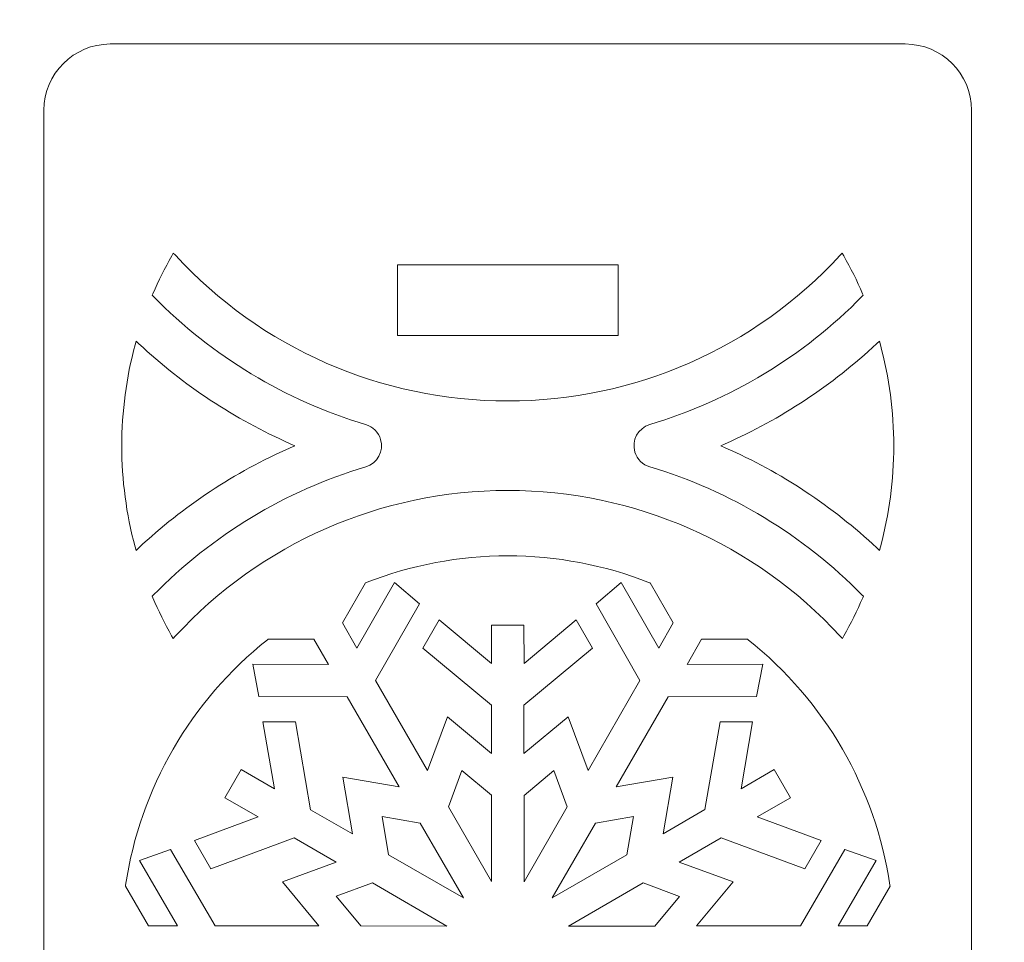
# Model space of a CAD drawing. Header units: millimetres. Extents: x -762 to 758, y -361 to 1446.
# Tile 47 of 150: x 16 to 58, y 468 to 507. Entities that reach past the tile are written whole.
import ezdxf

# ---------------------------------------------------------------- set-up
doc = ezdxf.new("R2010")
doc.units = ezdxf.units.MM
doc.header["$MEASUREMENT"] = 0
doc.layers.add('Layer 1', color=7, linetype='Continuous')

msp = doc.modelspace()

# ---------------------------------------------------------------- linework, layer by layer
at = {"layer": 'Layer 1', "color": 250, "lineweight": 9}
for points, knots in [([(-761.5629, 1446.3852), (-761.5629, 1446.3852), (758.4371, 1446.3852), (758.4371, 1446.3852), (758.4371, 1446.3852), (758.4371, 1446.3852), (758.4371, 36.3852), (758.4371, 36.3852), (758.4371, 36.3852), (758.4371, 36.3852), (-761.5629, 36.3852), (-761.5629, 36.3852), (-761.5629, 36.3852), (-761.5629, 36.3852), (-761.5629, 1446.3852), (-761.5629, 1446.3852)], [0, 0, 0, 0, 0.2, 0.2, 0.2, 0.2, 0.4, 0.4, 0.4, 0.4, 0.6, 0.6, 0.6, 0.6, 1, 1, 1, 1]), ([(56.5758, 503.3226), (56.5758, 504.8717), (55.3124, 506.1351), (53.7633, 506.1351), (53.7633, 506.1351), (53.7633, 506.1351), (19.9998, 506.1351), (19.9998, 506.1351), (19.9998, 506.1351), (18.4508, 506.1351), (17.1873, 504.8717), (17.1873, 503.3226), (17.1873, 503.3226), (17.1873, 503.3226), (17.1873, 390.4476), (17.1873, 390.4476), (17.1873, 390.4476), (17.1873, 388.8985), (18.4508, 387.635), (19.9998, 387.635), (19.9998, 387.635), (19.9998, 387.635), (53.7633, 387.635), (53.7633, 387.635), (53.7633, 387.635), (55.3124, 387.635), (56.5758, 388.8985), (56.5758, 390.4476), (56.5758, 390.4476), (56.5758, 390.4476), (56.5758, 503.3226), (56.5758, 503.3226)], [0, 0, 0, 0, 0.1111111, 0.1111111, 0.1111111, 0.1111111, 0.2222222, 0.2222222, 0.2222222, 0.2222222, 0.3333333, 0.3333333, 0.3333333, 0.3333333, 0.4444444, 0.4444444, 0.4444444, 0.4444444, 0.5555556, 0.5555556, 0.5555556, 0.5555556, 0.6666667, 0.6666667, 0.6666667, 0.6666667, 0.7777778, 0.7777778, 0.7777778, 0.7777778, 1, 1, 1, 1]), ([(22.7657, 497.1649), (26.4129, 493.212), (31.5025, 490.9808), (36.8816, 490.9808), (36.8816, 490.9808), (42.2607, 490.9808), (47.3503, 493.212), (50.9974, 497.1649), (50.9974, 497.1649), (50.9974, 497.1649), (51.0845, 497.2593), (51.0845, 497.2593), (51.0845, 497.2593), (51.0845, 497.2593), (51.1479, 497.1476), (51.1479, 497.1476), (51.1479, 497.1476), (51.4456, 496.6229), (51.7142, 496.0816), (51.9518, 495.5272), (51.9518, 495.5272), (51.9518, 495.5272), (51.9766, 495.4695), (51.9766, 495.4695), (51.9766, 495.4695), (51.9766, 495.4695), (51.9326, 495.4246), (51.9326, 495.4246), (51.9326, 495.4246), (49.435, 492.8784), (46.3281, 490.9974), (42.9092, 489.9788), (42.9092, 489.9788), (42.4152, 489.8316), (42.1321, 489.3081), (42.2793, 488.8142), (42.2793, 488.8142), (42.3709, 488.507), (42.6122, 488.2727), (42.9183, 488.1816), (42.9183, 488.1816), (46.3376, 487.164), (49.4411, 485.2804), (51.9375, 482.7337), (51.9375, 482.7337), (51.9375, 482.7337), (51.9814, 482.6889), (51.9814, 482.6889), (51.9814, 482.6889), (51.9814, 482.6889), (51.9567, 482.6312), (51.9567, 482.6312), (51.9567, 482.6312), (51.7193, 482.0763), (51.4511, 481.5346), (51.1537, 481.0095), (51.1537, 481.0095), (51.1537, 481.0095), (51.0903, 480.8976), (51.0903, 480.8976), (51.0903, 480.8976), (51.0903, 480.8976), (51.0032, 480.9921), (51.0032, 480.9921), (51.0032, 480.9921), (47.3557, 484.9489), (42.2638, 487.1824), (36.8816, 487.1824), (36.8816, 487.1824), (31.4994, 487.1824), (26.4075, 484.9489), (22.7599, 480.9921), (22.7599, 480.9921), (22.7599, 480.9921), (22.6728, 480.8976), (22.6728, 480.8976), (22.6728, 480.8976), (22.6728, 480.8976), (22.6094, 481.0095), (22.6094, 481.0095), (22.6094, 481.0095), (22.3121, 481.5346), (22.0439, 482.0763), (21.8065, 482.6312), (21.8065, 482.6312), (21.8065, 482.6312), (21.7817, 482.6889), (21.7817, 482.6889), (21.7817, 482.6889), (21.7817, 482.6889), (21.8257, 482.7337), (21.8257, 482.7337), (21.8257, 482.7337), (24.324, 485.2825), (27.4328, 487.1652), (30.854, 488.1844), (30.854, 488.1844), (31.348, 488.3316), (31.631, 488.8551), (31.4838, 489.349), (31.4838, 489.349), (31.3922, 489.6562), (31.151, 489.8905), (30.8448, 489.9816), (30.8448, 489.9816), (27.4279, 490.9985), (24.3261, 492.8805), (21.8306, 495.4246), (21.8306, 495.4246), (21.8306, 495.4246), (21.7866, 495.4695), (21.7866, 495.4695), (21.7866, 495.4695), (21.7866, 495.4695), (21.8114, 495.5272), (21.8114, 495.5272), (21.8114, 495.5272), (22.0491, 496.0816), (22.3176, 496.6229), (22.6153, 497.1476), (22.6153, 497.1476), (22.6153, 497.1476), (22.6786, 497.2593), (22.6786, 497.2593), (22.6786, 497.2593), (22.6786, 497.2593), (22.7657, 497.1649), (22.7657, 497.1649)], [0, 0, 0, 0, 0.030303, 0.030303, 0.030303, 0.030303, 0.0606061, 0.0606061, 0.0606061, 0.0606061, 0.0909091, 0.0909091, 0.0909091, 0.0909091, 0.1212121, 0.1212121, 0.1212121, 0.1212121, 0.1515152, 0.1515152, 0.1515152, 0.1515152, 0.1818182, 0.1818182, 0.1818182, 0.1818182, 0.2121212, 0.2121212, 0.2121212, 0.2121212, 0.2424242, 0.2424242, 0.2424242, 0.2424242, 0.2727273, 0.2727273, 0.2727273, 0.2727273, 0.3030303, 0.3030303, 0.3030303, 0.3030303, 0.3333333, 0.3333333, 0.3333333, 0.3333333, 0.3636364, 0.3636364, 0.3636364, 0.3636364, 0.3939394, 0.3939394, 0.3939394, 0.3939394, 0.4242424, 0.4242424, 0.4242424, 0.4242424, 0.4545455, 0.4545455, 0.4545455, 0.4545455, 0.4848485, 0.4848485, 0.4848485, 0.4848485, 0.5151515, 0.5151515, 0.5151515, 0.5151515, 0.5454545, 0.5454545, 0.5454545, 0.5454545, 0.5757576, 0.5757576, 0.5757576, 0.5757576, 0.6060606, 0.6060606, 0.6060606, 0.6060606, 0.6363636, 0.6363636, 0.6363636, 0.6363636, 0.6666667, 0.6666667, 0.6666667, 0.6666667, 0.6969697, 0.6969697, 0.6969697, 0.6969697, 0.7272727, 0.7272727, 0.7272727, 0.7272727, 0.7575758, 0.7575758, 0.7575758, 0.7575758, 0.7878788, 0.7878788, 0.7878788, 0.7878788, 0.8181818, 0.8181818, 0.8181818, 0.8181818, 0.8484848, 0.8484848, 0.8484848, 0.8484848, 0.8787879, 0.8787879, 0.8787879, 0.8787879, 0.9090909, 0.9090909, 0.9090909, 0.9090909, 0.9393939, 0.9393939, 0.9393939, 0.9393939, 1, 1, 1, 1]), ([(41.5691, 496.7601), (41.5691, 496.7601), (41.5691, 493.7601), (41.5691, 493.7601), (41.5691, 493.7601), (41.5691, 493.7601), (32.1941, 493.7601), (32.1941, 493.7601), (32.1941, 493.7601), (32.1941, 493.7601), (32.1941, 496.7601), (32.1941, 496.7601), (32.1941, 496.7601), (32.1941, 496.7601), (41.5691, 496.7601), (41.5691, 496.7601)], [0, 0, 0, 0, 0.2, 0.2, 0.2, 0.2, 0.4, 0.4, 0.4, 0.4, 0.6, 0.6, 0.6, 0.6, 1, 1, 1, 1]), ([(27.6453, 488.9958), (25.2785, 487.9536), (23.1001, 486.5123), (21.2114, 484.7461), (21.2114, 484.7461), (21.2114, 484.7461), (21.0974, 484.6396), (21.0974, 484.6396), (21.0974, 484.6396), (21.0974, 484.6396), (21.0569, 484.7901), (21.0569, 484.7901), (21.0569, 484.7901), (20.6798, 486.186), (20.4914, 487.6277), (20.4914, 489.0736), (20.4914, 489.0736), (20.4914, 490.5238), (20.6812, 491.9698), (21.0605, 493.3697), (21.0605, 493.3697), (21.0605, 493.3697), (21.1012, 493.52), (21.1012, 493.52), (21.1012, 493.52), (21.1012, 493.52), (21.215, 493.4137), (21.215, 493.4137), (21.215, 493.4137), (23.1029, 491.649), (25.28, 490.209), (27.6453, 489.1674), (27.6453, 489.1674), (27.6453, 489.1674), (27.8401, 489.0816), (27.8401, 489.0816), (27.8401, 489.0816), (27.8401, 489.0816), (27.6453, 488.9958), (27.6453, 488.9958)], [0, 0, 0, 0, 0.0909091, 0.0909091, 0.0909091, 0.0909091, 0.1818182, 0.1818182, 0.1818182, 0.1818182, 0.2727273, 0.2727273, 0.2727273, 0.2727273, 0.3636364, 0.3636364, 0.3636364, 0.3636364, 0.4545455, 0.4545455, 0.4545455, 0.4545455, 0.5454545, 0.5454545, 0.5454545, 0.5454545, 0.6363636, 0.6363636, 0.6363636, 0.6363636, 0.7272727, 0.7272727, 0.7272727, 0.7272727, 0.8181818, 0.8181818, 0.8181818, 0.8181818, 1, 1, 1, 1]), ([(52.7026, 493.3698), (53.0819, 491.97), (53.2717, 490.5239), (53.2717, 489.0736), (53.2717, 489.0736), (53.2717, 487.6277), (53.0832, 486.186), (52.7061, 484.79), (52.7061, 484.79), (52.7061, 484.79), (52.6655, 484.6395), (52.6655, 484.6395), (52.6655, 484.6395), (52.6655, 484.6395), (52.5516, 484.746), (52.5516, 484.746), (52.5516, 484.746), (50.6629, 486.5123), (48.4847, 487.9536), (46.1178, 488.9958), (46.1178, 488.9958), (46.1178, 488.9958), (45.923, 489.0816), (45.923, 489.0816), (45.923, 489.0816), (45.923, 489.0816), (46.1178, 489.1674), (46.1178, 489.1674), (46.1178, 489.1674), (48.4832, 490.209), (50.6602, 491.6491), (52.5481, 493.4139), (52.5481, 493.4139), (52.5481, 493.4139), (52.6619, 493.5202), (52.6619, 493.5202), (52.6619, 493.5202), (52.6619, 493.5202), (52.7026, 493.3698), (52.7026, 493.3698)], [0, 0, 0, 0, 0.0909091, 0.0909091, 0.0909091, 0.0909091, 0.1818182, 0.1818182, 0.1818182, 0.1818182, 0.2727273, 0.2727273, 0.2727273, 0.2727273, 0.3636364, 0.3636364, 0.3636364, 0.3636364, 0.4545455, 0.4545455, 0.4545455, 0.4545455, 0.5454545, 0.5454545, 0.5454545, 0.5454545, 0.6363636, 0.6363636, 0.6363636, 0.6363636, 0.7272727, 0.7272727, 0.7272727, 0.7272727, 0.8181818, 0.8181818, 0.8181818, 0.8181818, 1, 1, 1, 1]), ([(41.6912, 483.2805), (41.6912, 483.2805), (40.6308, 482.3704), (40.6308, 482.3704), (40.6308, 482.3704), (40.6308, 482.3704), (42.4932, 479.1125), (42.4932, 479.1125), (42.4932, 479.1125), (42.4932, 479.1125), (40.2898, 475.2909), (40.2898, 475.2909), (40.2898, 475.2909), (40.2898, 475.2909), (39.4485, 477.5723), (39.4485, 477.5723), (39.4485, 477.5723), (39.4485, 477.5723), (37.5708, 476.0098), (37.5708, 476.0098), (37.5708, 476.0098), (37.5708, 476.0098), (37.5705, 478.0643), (37.5705, 478.0643), (37.5705, 478.0643), (37.5705, 478.0643), (40.4836, 480.489), (40.4836, 480.489), (40.4836, 480.489), (40.4836, 480.489), (39.7929, 481.6851), (39.7929, 481.6851), (39.7929, 481.6851), (39.7929, 481.6851), (37.5709, 479.8368), (37.5709, 479.8368), (37.5709, 479.8368), (37.5709, 479.8368), (37.5699, 481.4703), (37.5699, 481.4703), (37.5699, 481.4703), (37.5699, 481.4703), (36.1895, 481.4695), (36.1895, 481.4695), (36.1895, 481.4695), (36.1895, 481.4695), (36.1911, 479.8397), (36.1911, 479.8397), (36.1911, 479.8397), (36.1911, 479.8397), (33.9706, 481.686), (33.9706, 481.686), (33.9706, 481.686), (33.9706, 481.686), (33.2794, 480.4884), (33.2794, 480.4884), (33.2794, 480.4884), (33.2794, 480.4884), (36.19, 478.068), (36.19, 478.068), (36.19, 478.068), (36.19, 478.068), (36.1903, 476.0137), (36.1903, 476.0137), (36.1903, 476.0137), (36.1903, 476.0137), (34.3153, 477.5726), (34.3153, 477.5726), (34.3153, 477.5726), (34.3153, 477.5726), (33.4758, 475.2901), (33.4758, 475.2901), (33.4758, 475.2901), (33.4758, 475.2901), (31.2715, 479.1121), (31.2715, 479.1121), (31.2715, 479.1121), (31.2715, 479.1121), (33.1336, 482.3698), (33.1336, 482.3698), (33.1336, 482.3698), (33.1336, 482.3698), (32.0726, 483.2801), (32.0726, 483.2801), (32.0726, 483.2801), (32.0726, 483.2801), (30.474, 480.4935), (30.474, 480.4935), (30.474, 480.4935), (30.474, 480.4935), (29.8583, 481.5622), (29.8583, 481.5622), (29.8583, 481.5622), (29.8583, 481.5622), (30.8366, 483.2565), (30.8366, 483.2565), (30.8366, 483.2565), (30.8366, 483.2565), (30.867, 483.2685), (30.867, 483.2685), (30.867, 483.2685), (32.7834, 484.0241), (34.8221, 484.4066), (36.8817, 484.4066), (36.8817, 484.4066), (38.9418, 484.4066), (40.9811, 484.0241), (42.8979, 483.2679), (42.8979, 483.2679), (42.8979, 483.2679), (42.9284, 483.2559), (42.9284, 483.2559), (42.9284, 483.2559), (42.9284, 483.2559), (43.9055, 481.5637), (43.9055, 481.5637), (43.9055, 481.5637), (43.9055, 481.5637), (43.2897, 480.4948), (43.2897, 480.4948), (43.2897, 480.4948), (43.2897, 480.4948), (41.6912, 483.2805), (41.6912, 483.2805)], [0, 0, 0, 0, 0.03125, 0.03125, 0.03125, 0.03125, 0.0625, 0.0625, 0.0625, 0.0625, 0.09375, 0.09375, 0.09375, 0.09375, 0.125, 0.125, 0.125, 0.125, 0.15625, 0.15625, 0.15625, 0.15625, 0.1875, 0.1875, 0.1875, 0.1875, 0.21875, 0.21875, 0.21875, 0.21875, 0.25, 0.25, 0.25, 0.25, 0.28125, 0.28125, 0.28125, 0.28125, 0.3125, 0.3125, 0.3125, 0.3125, 0.34375, 0.34375, 0.34375, 0.34375, 0.375, 0.375, 0.375, 0.375, 0.40625, 0.40625, 0.40625, 0.40625, 0.4375, 0.4375, 0.4375, 0.4375, 0.46875, 0.46875, 0.46875, 0.46875, 0.5, 0.5, 0.5, 0.5, 0.53125, 0.53125, 0.53125, 0.53125, 0.5625, 0.5625, 0.5625, 0.5625, 0.59375, 0.59375, 0.59375, 0.59375, 0.625, 0.625, 0.625, 0.625, 0.65625, 0.65625, 0.65625, 0.65625, 0.6875, 0.6875, 0.6875, 0.6875, 0.71875, 0.71875, 0.71875, 0.71875, 0.75, 0.75, 0.75, 0.75, 0.78125, 0.78125, 0.78125, 0.78125, 0.8125, 0.8125, 0.8125, 0.8125, 0.84375, 0.84375, 0.84375, 0.84375, 0.875, 0.875, 0.875, 0.875, 0.90625, 0.90625, 0.90625, 0.90625, 0.9375, 0.9375, 0.9375, 0.9375, 1, 1, 1, 1]), ([(26.0545, 479.8061), (26.0545, 479.8061), (26.312, 478.4327), (26.312, 478.4327), (26.312, 478.4327), (26.312, 478.4327), (30.063, 478.4171), (30.063, 478.4171), (30.063, 478.4171), (30.063, 478.4171), (32.2719, 474.5985), (32.2719, 474.5985), (32.2719, 474.5985), (32.2719, 474.5985), (29.8754, 475.0109), (29.8754, 475.0109), (29.8754, 475.0109), (29.8754, 475.0109), (30.2901, 472.6025), (30.2901, 472.6025), (30.2901, 472.6025), (30.2901, 472.6025), (28.511, 473.6299), (28.511, 473.6299), (28.511, 473.6299), (28.511, 473.6299), (27.8666, 477.3653), (27.8666, 477.3653), (27.8666, 477.3653), (27.8666, 477.3653), (26.4867, 477.3647), (26.4867, 477.3647), (26.4867, 477.3647), (26.4867, 477.3647), (26.9761, 474.5152), (26.9761, 474.5152), (26.9761, 474.5152), (26.9761, 474.5152), (25.5619, 475.3323), (25.5619, 475.3323), (25.5619, 475.3323), (25.5619, 475.3323), (24.8715, 474.136), (24.8715, 474.136), (24.8715, 474.136), (24.8715, 474.136), (26.2829, 473.3221), (26.2829, 473.3221), (26.2829, 473.3221), (26.2829, 473.3221), (23.5751, 472.3232), (23.5751, 472.3232), (23.5751, 472.3232), (23.5751, 472.3232), (24.2661, 471.1263), (24.2661, 471.1263), (24.2661, 471.1263), (24.2661, 471.1263), (27.8175, 472.4361), (27.8175, 472.4361), (27.8175, 472.4361), (27.8175, 472.4361), (29.5969, 471.4091), (29.5969, 471.4091), (29.5969, 471.4091), (29.5969, 471.4091), (27.3092, 470.5647), (27.3092, 470.5647), (27.3092, 470.5647), (27.3092, 470.5647), (28.8652, 468.6959), (28.8652, 468.6959), (28.8652, 468.6959), (28.8652, 468.6959), (24.453, 468.6981), (24.453, 468.6981), (24.453, 468.6981), (24.453, 468.6981), (22.5634, 471.9376), (22.5634, 471.9376), (22.5634, 471.9376), (22.5634, 471.9376), (21.2448, 471.4765), (21.2448, 471.4765), (21.2448, 471.4765), (21.2448, 471.4765), (22.8597, 468.699), (22.8597, 468.699), (22.8597, 468.699), (22.8597, 468.699), (21.625, 468.6995), (21.625, 468.6995), (21.625, 468.6995), (21.625, 468.6995), (20.6491, 470.3897), (20.6491, 470.3897), (20.6491, 470.3897), (20.6491, 470.3897), (20.6539, 470.422), (20.6539, 470.422), (20.6539, 470.422), (21.2627, 474.5362), (23.4218, 478.2566), (26.6745, 480.8448), (26.6745, 480.8448), (26.6745, 480.8448), (26.7002, 480.8652), (26.7002, 480.8652), (26.7002, 480.8652), (26.7002, 480.8652), (28.6483, 480.8652), (28.6483, 480.8652), (28.6483, 480.8652), (28.6483, 480.8652), (29.2661, 479.7978), (29.2661, 479.7978), (29.2661, 479.7978), (29.2661, 479.7978), (26.0545, 479.8061), (26.0545, 479.8061)], [0, 0, 0, 0, 0.0322581, 0.0322581, 0.0322581, 0.0322581, 0.0645161, 0.0645161, 0.0645161, 0.0645161, 0.0967742, 0.0967742, 0.0967742, 0.0967742, 0.1290323, 0.1290323, 0.1290323, 0.1290323, 0.1612903, 0.1612903, 0.1612903, 0.1612903, 0.1935484, 0.1935484, 0.1935484, 0.1935484, 0.2258065, 0.2258065, 0.2258065, 0.2258065, 0.2580645, 0.2580645, 0.2580645, 0.2580645, 0.2903226, 0.2903226, 0.2903226, 0.2903226, 0.3225806, 0.3225806, 0.3225806, 0.3225806, 0.3548387, 0.3548387, 0.3548387, 0.3548387, 0.3870968, 0.3870968, 0.3870968, 0.3870968, 0.4193548, 0.4193548, 0.4193548, 0.4193548, 0.4516129, 0.4516129, 0.4516129, 0.4516129, 0.483871, 0.483871, 0.483871, 0.483871, 0.516129, 0.516129, 0.516129, 0.516129, 0.5483871, 0.5483871, 0.5483871, 0.5483871, 0.5806452, 0.5806452, 0.5806452, 0.5806452, 0.6129032, 0.6129032, 0.6129032, 0.6129032, 0.6451613, 0.6451613, 0.6451613, 0.6451613, 0.6774194, 0.6774194, 0.6774194, 0.6774194, 0.7096774, 0.7096774, 0.7096774, 0.7096774, 0.7419355, 0.7419355, 0.7419355, 0.7419355, 0.7741935, 0.7741935, 0.7741935, 0.7741935, 0.8064516, 0.8064516, 0.8064516, 0.8064516, 0.8387097, 0.8387097, 0.8387097, 0.8387097, 0.8709677, 0.8709677, 0.8709677, 0.8709677, 0.9032258, 0.9032258, 0.9032258, 0.9032258, 0.9354839, 0.9354839, 0.9354839, 0.9354839, 1, 1, 1, 1]), ([(52.5185, 471.4755), (52.5185, 471.4755), (51.2007, 471.9384), (51.2007, 471.9384), (51.2007, 471.9384), (51.2007, 471.9384), (49.311, 468.6973), (49.311, 468.6973), (49.311, 468.6973), (49.311, 468.6973), (44.8989, 468.6938), (44.8989, 468.6938), (44.8989, 468.6938), (44.8989, 468.6938), (46.4553, 470.5635), (46.4553, 470.5635), (46.4553, 470.5635), (46.4553, 470.5635), (44.1632, 471.4085), (44.1632, 471.4085), (44.1632, 471.4085), (44.1632, 471.4085), (45.9417, 472.436), (45.9417, 472.436), (45.9417, 472.436), (45.9417, 472.436), (49.498, 471.1264), (49.498, 471.1264), (49.498, 471.1264), (49.498, 471.1264), (50.1887, 472.3232), (50.1887, 472.3232), (50.1887, 472.3232), (50.1887, 472.3232), (47.4758, 473.3216), (47.4758, 473.3216), (47.4758, 473.3216), (47.4758, 473.3216), (48.8895, 474.1389), (48.8895, 474.1389), (48.8895, 474.1389), (48.8895, 474.1389), (48.2001, 475.3339), (48.2001, 475.3339), (48.2001, 475.3339), (48.2001, 475.3339), (46.7871, 474.5188), (46.7871, 474.5188), (46.7871, 474.5188), (46.7871, 474.5188), (47.2772, 477.3631), (47.2772, 477.3631), (47.2772, 477.3631), (47.2772, 477.3631), (45.8956, 477.3628), (45.8956, 477.3628), (45.8956, 477.3628), (45.8956, 477.3628), (45.2537, 473.6339), (45.2537, 473.6339), (45.2537, 473.6339), (45.2537, 473.6339), (43.4748, 472.6055), (43.4748, 472.6055), (43.4748, 472.6055), (43.4748, 472.6055), (43.8881, 475.0079), (43.8881, 475.0079), (43.8881, 475.0079), (43.8881, 475.0079), (41.4912, 474.5954), (41.4912, 474.5954), (41.4912, 474.5954), (41.4912, 474.5954), (43.6997, 478.4155), (43.6997, 478.4155), (43.6997, 478.4155), (43.6997, 478.4155), (47.4506, 478.4314), (47.4506, 478.4314), (47.4506, 478.4314), (47.4506, 478.4314), (47.7081, 479.805), (47.7081, 479.805), (47.7081, 479.805), (47.7081, 479.805), (44.4974, 479.7957), (44.4974, 479.7957), (44.4974, 479.7957), (44.4974, 479.7957), (45.1137, 480.8644), (45.1137, 480.8644), (45.1137, 480.8644), (45.1137, 480.8644), (47.0641, 480.8644), (47.0641, 480.8644), (47.0641, 480.8644), (47.0641, 480.8644), (47.0897, 480.844), (47.0897, 480.844), (47.0897, 480.844), (50.3421, 478.2554), (52.5012, 474.5352), (53.1096, 470.4208), (53.1096, 470.4208), (53.1096, 470.4208), (53.1144, 470.3885), (53.1144, 470.3885), (53.1144, 470.3885), (53.1144, 470.3885), (52.1392, 468.6987), (52.1392, 468.6987), (52.1392, 468.6987), (52.1392, 468.6987), (50.905, 468.6982), (50.905, 468.6982), (50.905, 468.6982), (50.905, 468.6982), (52.5185, 471.4755), (52.5185, 471.4755)], [0, 0, 0, 0, 0.0322581, 0.0322581, 0.0322581, 0.0322581, 0.0645161, 0.0645161, 0.0645161, 0.0645161, 0.0967742, 0.0967742, 0.0967742, 0.0967742, 0.1290323, 0.1290323, 0.1290323, 0.1290323, 0.1612903, 0.1612903, 0.1612903, 0.1612903, 0.1935484, 0.1935484, 0.1935484, 0.1935484, 0.2258065, 0.2258065, 0.2258065, 0.2258065, 0.2580645, 0.2580645, 0.2580645, 0.2580645, 0.2903226, 0.2903226, 0.2903226, 0.2903226, 0.3225806, 0.3225806, 0.3225806, 0.3225806, 0.3548387, 0.3548387, 0.3548387, 0.3548387, 0.3870968, 0.3870968, 0.3870968, 0.3870968, 0.4193548, 0.4193548, 0.4193548, 0.4193548, 0.4516129, 0.4516129, 0.4516129, 0.4516129, 0.483871, 0.483871, 0.483871, 0.483871, 0.516129, 0.516129, 0.516129, 0.516129, 0.5483871, 0.5483871, 0.5483871, 0.5483871, 0.5806452, 0.5806452, 0.5806452, 0.5806452, 0.6129032, 0.6129032, 0.6129032, 0.6129032, 0.6451613, 0.6451613, 0.6451613, 0.6451613, 0.6774194, 0.6774194, 0.6774194, 0.6774194, 0.7096774, 0.7096774, 0.7096774, 0.7096774, 0.7419355, 0.7419355, 0.7419355, 0.7419355, 0.7741935, 0.7741935, 0.7741935, 0.7741935, 0.8064516, 0.8064516, 0.8064516, 0.8064516, 0.8387097, 0.8387097, 0.8387097, 0.8387097, 0.8709677, 0.8709677, 0.8709677, 0.8709677, 0.9032258, 0.9032258, 0.9032258, 0.9032258, 0.9354839, 0.9354839, 0.9354839, 0.9354839, 1, 1, 1, 1]), ([(34.9274, 475.2941), (34.9274, 475.2941), (36.1905, 474.2421), (36.1905, 474.2421), (36.1905, 474.2421), (36.1905, 474.2421), (36.191, 470.5807), (36.191, 470.5807), (36.191, 470.5807), (36.191, 470.5807), (34.36, 473.7545), (34.36, 473.7545), (34.36, 473.7545), (34.36, 473.7545), (34.9274, 475.2941), (34.9274, 475.2941)], [0, 0, 0, 0, 0.2, 0.2, 0.2, 0.2, 0.4, 0.4, 0.4, 0.4, 0.6, 0.6, 0.6, 0.6, 1, 1, 1, 1]), ([(38.8383, 475.2943), (38.8383, 475.2943), (39.406, 473.7549), (39.406, 473.7549), (39.406, 473.7549), (39.406, 473.7549), (37.5721, 470.574), (37.5721, 470.574), (37.5721, 470.574), (37.5721, 470.574), (37.571, 474.2382), (37.571, 474.2382), (37.571, 474.2382), (37.571, 474.2382), (38.8383, 475.2943), (38.8383, 475.2943)], [0, 0, 0, 0, 0.2, 0.2, 0.2, 0.2, 0.4, 0.4, 0.4, 0.4, 0.6, 0.6, 0.6, 0.6, 1, 1, 1, 1]), ([(33.1597, 473.0638), (33.1597, 473.0638), (34.9977, 469.8862), (34.9977, 469.8862), (34.9977, 469.8862), (34.9977, 469.8862), (31.824, 471.7174), (31.824, 471.7174), (31.824, 471.7174), (31.824, 471.7174), (31.5441, 473.3417), (31.5441, 473.3417), (31.5441, 473.3417), (31.5441, 473.3417), (33.1597, 473.0638), (33.1597, 473.0638)], [0, 0, 0, 0, 0.2, 0.2, 0.2, 0.2, 0.4, 0.4, 0.4, 0.4, 0.6, 0.6, 0.6, 0.6, 1, 1, 1, 1]), ([(41.9414, 471.7199), (41.9414, 471.7199), (38.7696, 469.8893), (38.7696, 469.8893), (38.7696, 469.8893), (38.7696, 469.8893), (40.6038, 473.0616), (40.6038, 473.0616), (40.6038, 473.0616), (40.6038, 473.0616), (42.2203, 473.3389), (42.2203, 473.3389), (42.2203, 473.3389), (42.2203, 473.3389), (41.9414, 471.7199), (41.9414, 471.7199)], [0, 0, 0, 0, 0.2, 0.2, 0.2, 0.2, 0.4, 0.4, 0.4, 0.4, 0.6, 0.6, 0.6, 0.6, 1, 1, 1, 1]), ([(34.3005, 468.6929), (34.3005, 468.6929), (30.6386, 468.6944), (30.6386, 468.6944), (30.6386, 468.6944), (30.6386, 468.6944), (29.5879, 469.9545), (29.5879, 469.9545), (29.5879, 469.9545), (29.5879, 469.9545), (31.1317, 470.5233), (31.1317, 470.5233), (31.1317, 470.5233), (31.1317, 470.5233), (34.3005, 468.6929), (34.3005, 468.6929)], [0, 0, 0, 0, 0.2, 0.2, 0.2, 0.2, 0.4, 0.4, 0.4, 0.4, 0.6, 0.6, 0.6, 0.6, 1, 1, 1, 1]), ([(39.4549, 468.6909), (39.4549, 468.6909), (42.6291, 470.5234), (42.6291, 470.5234), (42.6291, 470.5234), (42.6291, 470.5234), (44.1766, 469.9523), (44.1766, 469.9523), (44.1766, 469.9523), (44.1766, 469.9523), (43.1281, 468.6922), (43.1281, 468.6922), (43.1281, 468.6922), (43.1281, 468.6922), (39.4549, 468.6909), (39.4549, 468.6909)], [0, 0, 0, 0, 0.2, 0.2, 0.2, 0.2, 0.4, 0.4, 0.4, 0.4, 0.6, 0.6, 0.6, 0.6, 1, 1, 1, 1])]:
    msp.add_open_spline(points, degree=3, knots=knots, dxfattribs=at)
at = {"layer": 'Layer 1', "color": 240, "lineweight": 9}
msp.add_open_spline([(-241.5629, 616.3852), (-241.5629, 616.3852), (238.4371, 616.3852), (238.4371, 616.3852), (238.4371, 616.3852), (238.4371, 616.3852), (238.4371, 346.3852), (238.4371, 346.3852), (238.4371, 346.3852), (238.4371, 346.3852), (-241.5629, 346.3852), (-241.5629, 346.3852), (-241.5629, 346.3852), (-241.5629, 346.3852), (-241.5629, 616.3852), (-241.5629, 616.3852)], degree=3, knots=[0, 0, 0, 0, 0.2, 0.2, 0.2, 0.2, 0.4, 0.4, 0.4, 0.4, 0.6, 0.6, 0.6, 0.6, 1, 1, 1, 1], dxfattribs=at)

doc.saveas('drawing.dxf')
